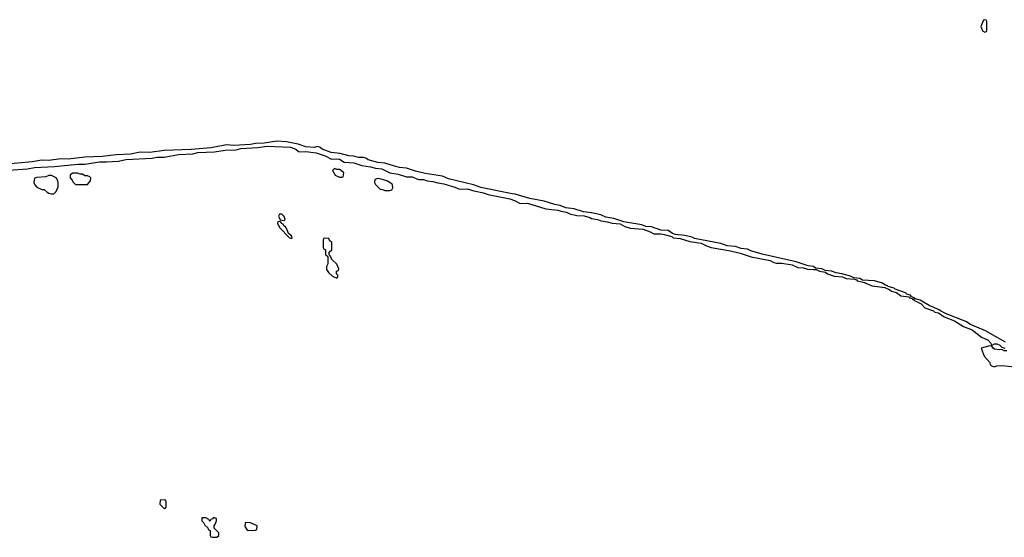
# Model space of a CAD drawing. Header units: inches. Extents: x 2769577 to 2880010, y 685631 to 825129.
# Tile 124 of 155: x 2833386 to 2841591, y 764374 to 768686. Entities that reach past the tile are written whole.
import ezdxf

# ---------------------------------------------------------------- set-up
doc = ezdxf.new("R2010")
doc.units = ezdxf.units.IN
doc.header["$MEASUREMENT"] = 0
doc.layers.add('C8736', color=7, linetype='Continuous')
doc.layers.add('C8746', color=7, linetype='Continuous')

msp = doc.modelspace()

# ---------------------------------------------------------------- linework, layer by layer
at = {"layer": 'C8736', "color": 4, "elevation": 4}
for points in [[(2840000, 766628.7), (2839998, 766630), (2839956.3, 766636.3), (2839855.3, 766670), (2839573.9, 766733.9), (2839479.3, 766759.3), (2839450, 766773), (2839398.9, 766778.9), (2839350, 766795.6), (2839282.7, 766802.7), (2839230, 766820.7), (2839010, 766864.5), (2838990, 766874), (2838930, 766889.3), (2838850, 766896.9), (2838824.8, 766904.8), (2838790, 766929.2), (2838730, 766932.8), (2838650, 766959.5), (2838604.5, 766964.5), (2838570, 766976.2), (2838421.6, 767001.6), (2838338, 767030), (2838270, 767042), (2838230, 767059.5), (2838150, 767078.4), (2838084.8, 767084.8), (2838008, 767110), (2837938.3, 767118.3), (2837890, 767138.4), (2837846, 767146), (2837755.4, 767175.4), (2837637.7, 767197.7), (2837513.7, 767233.7), (2837490, 767234.7), (2837227.8, 767287.8), (2837168.7, 767310), (2836959.5, 767359.5), (2836910, 767383), (2836765.9, 767405.9), (2836684.8, 767424.7), (2836610, 767449.6), (2836550, 767455.4), (2836510, 767465.1), (2836430, 767491.5), (2836370, 767495.1), (2836290, 767518.7), (2836270, 767531.6), (2836250, 767537.6), (2836210, 767538.3), (2836170, 767549.6), (2836130, 767553), (2836058, 767570), (2835980.7, 767580.7), (2835906.6, 767606.6), (2835890, 767622), (2835870, 767628.7), (2835838.8, 767621.2), (2835770, 767626.6), (2835708, 767650), (2835610, 767669.6), (2835530, 767673), (2835423, 767657), (2835350, 767655.4), (2835310, 767647.3), (2835170, 767637.2), (2835110, 767642.4), (2834980.8, 767619.2), (2834816.2, 767603.8), (2834590, 767597.2), (2834470, 767580.4), (2834390, 767582), (2834310, 767565.4), (2834190, 767559.2), (2834074.7, 767545.3), (2833930, 767539.7), (2833790, 767523.1), (2833730, 767527.6), (2833630, 767512.4), (2833570, 767515.1), (2833490, 767501.5), (2833129.5, 767469.5)], [(2833210, 767426.5), (2833450, 767444), (2833510, 767454.9), (2833676, 767464), (2833870, 767483.2), (2833930, 767483.6), (2834050, 767502.4), (2834110, 767501.1), (2834210, 767507), (2834270, 767520.8), (2834490, 767532), (2834530, 767540.3), (2834590, 767539.5), (2834710, 767561.7), (2834830, 767568.9), (2834870, 767580.3), (2835010, 767584.9), (2835099.8, 767600.2), (2835190, 767603.1), (2835230, 767612.7), (2835370, 767621.1), (2835447.2, 767632.8), (2835643.2, 767623.2), (2835687.5, 767607.5), (2835710, 767587.3), (2835730, 767584), (2835771.6, 767588.4), (2835857.5, 767577.5), (2835932.2, 767552.2), (2835984.6, 767524.6), (2836030, 767527.2), (2836050, 767523.1), (2836090, 767499.1), (2836170, 767492.2), (2836238, 767470), (2836310, 767461.5), (2836350, 767450.4), (2836402.9, 767442.9), (2836470, 767410.4), (2836539.4, 767399.4), (2836610, 767376.4), (2836655.6, 767375.6), (2836710, 767355.3), (2836750, 767354.9), (2836782.5, 767342.5), (2836830, 767338.3), (2836870, 767326), (2836920, 767320), (2837011.9, 767291.9), (2837050, 767274.9), (2837116.2, 767276.2), (2837170, 767259.5), (2837250, 767243.7), (2837289.1, 767229.1), (2837470, 767193), (2837510, 767181.1), (2837550, 767158.4), (2837570, 767154.4), (2837617.3, 767157.3), (2837771.3, 767110), (2837870, 767099.5), (2837898, 767090), (2837943.4, 767083.4), (2837971.3, 767070), (2838030, 767055.5), (2838090, 767050.8), (2838137.4, 767037.4), (2838150, 767028.8), (2838201.7, 767021.7), (2838232, 767010), (2838282.3, 767002.3), (2838322, 766990), (2838390, 766984.4), (2838430, 766963.7), (2838472, 766950), (2838581.7, 766941.7), (2838639.9, 766919.9), (2838670, 766903), (2838730, 766902.4), (2838757.6, 766897.6), (2838819.2, 766879.2), (2838832, 766870), (2838890, 766862), (2838970, 766837.1), (2839063.6, 766823.6), (2839110, 766801.3), (2839148.9, 766788.9), (2839310, 766761.3), (2839390, 766741.3), (2839482, 766710), (2839640.8, 766680.8), (2839670, 766664.2), (2839690, 766658.7), (2839737, 766657), (2839822.9, 766642.9), (2839870, 766622.4), (2839919, 766619), (2839950, 766608.8), (2840000, 766605.5)]]:
    msp.add_lwpolyline(points, dxfattribs=at)
for points in [[(2833830, 767408), (2833806.4, 767393.6), (2833806.8, 767370), (2833824.7, 767350), (2833830, 767334), (2833850, 767314), (2833950, 767314), (2833976.4, 767343.6), (2833978, 767370), (2833970, 767378), (2833950, 767386), (2833930, 767386), (2833910, 767398), (2833890, 767398), (2833867.3, 767407.3)], [(2836010, 767446), (2835994, 767430), (2836014, 767390), (2836050, 767374), (2836070, 767374), (2836082, 767378), (2836086, 767410), (2836066, 767430), (2836050, 767438), (2836030, 767438)], [(2833630, 767388.7), (2833602.8, 767377.2), (2833528.1, 767371.9), (2833510, 767366), (2833504.7, 767330), (2833512, 767310), (2833530, 767292), (2833570, 767272), (2833591.3, 767271.3), (2833614, 767250), (2833630, 767242), (2833650, 767234), (2833670, 767234), (2833690, 767254), (2833707.3, 767292.7), (2833708, 767330), (2833702, 767350), (2833690, 767368), (2833650, 767388)], [(2836370, 767362), (2836346, 767354), (2836342, 767330), (2836350, 767314), (2836390, 767274), (2836410, 767272), (2836430, 767262), (2836470, 767262), (2836486, 767270), (2836494.6, 767285.4), (2836494, 767310), (2836490, 767315.3), (2836450, 767342), (2836410, 767355.1)], [(2835570, 767066), (2835550, 767066), (2835542, 767050), (2835558, 767018), (2835590, 767014), (2835598, 767022), (2835590, 767046)], [(2835550, 767006), (2835538, 767002), (2835534, 766990), (2835550, 766954), (2835634, 766870), (2835650, 766862), (2835658, 766870), (2835650, 766886), (2835626, 766906), (2835616.4, 766936.4), (2835600.4, 766960.4), (2835586, 766970), (2835582, 766982), (2835567.3, 766987.3), (2835562, 767002)], [(2835930, 766866), (2835918, 766862), (2835914, 766850), (2835914, 766790), (2835918, 766778), (2835934, 766770), (2835934, 766730), (2835954, 766714), (2835952.7, 766652.7), (2835942, 766630), (2835943.6, 766603.6), (2835959.6, 766579.6), (2835994, 766550), (2836030, 766534), (2836036.4, 766543.6), (2836038, 766558), (2836026, 766570), (2836026, 766590), (2836042, 766598), (2836046, 766610), (2836028, 766650), (2835987.3, 766687.3), (2835976.4, 766716.4), (2835966, 766726), (2835966, 766750), (2835986, 766770), (2835986, 766830), (2835967.3, 766847.3), (2835962, 766862)], [(2834590, 764686), (2834558, 764682), (2834554, 764650), (2834590, 764614), (2834602, 764618), (2834606, 764630), (2834606, 764670), (2834602, 764682)], [(2835002, 764538), (2834992.7, 764527.3), (2834978, 764522), (2834970, 764506), (2834962, 764522), (2834936.4, 764536.4), (2834904.7, 764535.3), (2834904.7, 764510), (2834918, 764498), (2834930, 764474), (2834952.7, 764452.7), (2834958, 764438), (2834974, 764430), (2834974, 764390), (2834978, 764378), (2834990, 764374), (2835030, 764374), (2835046, 764390), (2835046, 764410), (2835006, 764450), (2835006, 764470), (2835016.4, 764483.6), (2835026, 764510), (2835026, 764530)], [(2835270, 764498), (2835266, 764494), (2835263.6, 764463.6), (2835279.6, 764439.6), (2835290, 764432), (2835350, 764434), (2835362, 764438), (2835366, 764470), (2835310, 764495.3)]]:
    msp.add_lwpolyline(points, close=True, dxfattribs=at)
at = {"layer": 'C8746', "color": 4, "elevation": 4}
msp.add_lwpolyline([(2841430, 768686), (2841418, 768682), (2841394, 768630), (2841410, 768594), (2841430, 768582), (2841446, 768590), (2841446, 768670), (2841442, 768682)], close=True, dxfattribs=at)
for points in [[(2841600.8, 766000.8), (2841433.3, 766093.3), (2841307.9, 766147.9), (2841270, 766171.2), (2841099.7, 766239.7), (2841059.6, 766259.6), (2841049.2, 766270), (2840965.8, 766305.8), (2840888.7, 766350), (2840843.1, 766363.1), (2840844, 766370), (2840818, 766378), (2840808.7, 766390), (2840778.6, 766398.6), (2840769, 766410), (2840681, 766441), (2840672.7, 766450), (2840623.7, 766463.7), (2840619, 766470), (2840596.3, 766476.3), (2840577.2, 766490), (2840508, 766510), (2840410, 766517.2), (2840386, 766530), (2840336.5, 766536.5), (2840308, 766550), (2840238, 766570), (2840190, 766576.2), (2840150, 766591.1), (2840097.5, 766597.5), (2840070, 766611.2), (2840017.2, 766617.2), (2840000, 766628.7)], [(2840000, 766605.5), (2840024, 766604), (2840052, 766590), (2840101.4, 766581.4), (2840118, 766570), (2840172, 766550), (2840242.5, 766542.5), (2840274, 766530), (2840344, 766524), (2840358.8, 766518.8), (2840364.7, 766510), (2840430, 766498), (2840438, 766490), (2840490, 766468), (2840594.4, 766454.4), (2840636.7, 766436.7), (2840650, 766425.5), (2840693.7, 766413.7), (2840730, 766385.5), (2840798, 766378), (2840801, 766370), (2840823.4, 766363.4), (2840830, 766356), (2840836.9, 766356.9), (2840838, 766350), (2840899.3, 766319.3), (2840930, 766286), (2840999.9, 766259.9), (2841011.3, 766250), (2841043.4, 766243.4), (2841090, 766210.7), (2841176.1, 766176.1), (2841250, 766130.7), (2841321.8, 766101.8), (2841401, 766041), (2841456.5, 766016.5), (2841478.8, 765990), (2841480.7, 765980.7), (2841490, 765976), (2841510, 765986), (2841530, 765984.4), (2841554.9, 765974.9), (2841570, 765958.8), (2841596, 765950)], [(2841613, 765927), (2841590, 765926.6), (2841570, 765939), (2841550, 765937), (2841510, 765942.4), (2841498, 765950), (2841486.6, 765966.6), (2841470, 765969.5), (2841398, 765950), (2841422, 765882), (2841471.1, 765831.1), (2841472.7, 765812.7), (2841483.6, 765803.6), (2841510, 765794), (2841530, 765802), (2841570, 765804.7), (2841674.9, 765794.9)]]:
    msp.add_lwpolyline(points, dxfattribs=at)

doc.saveas('drawing.dxf')
